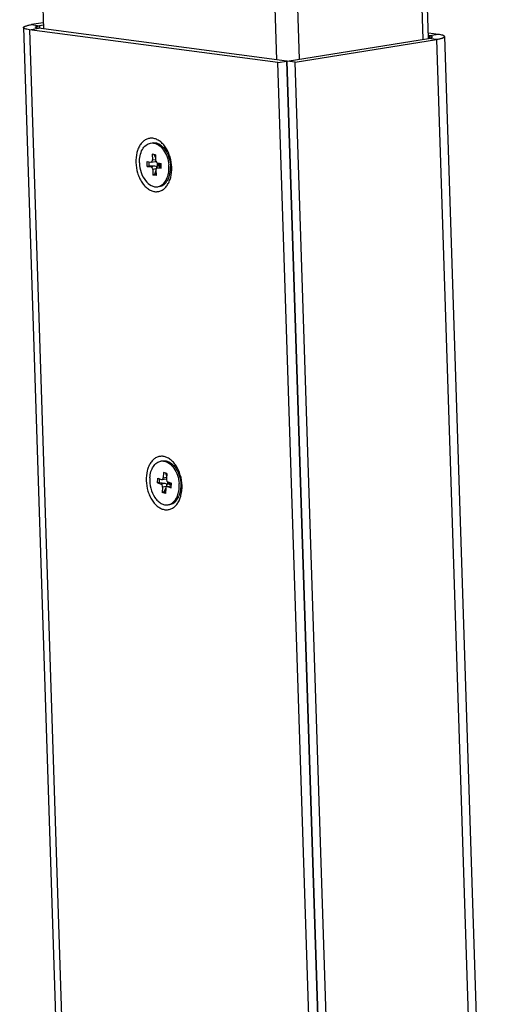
# Model space of a CAD drawing. Header units: millimetres. Extents: x 42 to 1167, y 41 to 792.
# Tile 36 of 55: x 654 to 685, y 190 to 251. Entities that reach past the tile are written whole.
import ezdxf

# ---------------------------------------------------------------- set-up
doc = ezdxf.new("R2010")
doc.units = ezdxf.units.MM
doc.header["$LTSCALE"] = 65.395
doc.layers.add('00_COMPONENTS', color=7, linetype='CONTINUOUS')

msp = doc.modelspace()

# ---------------------------------------------------------------- linework, layer by layer
at = {"layer": '00_COMPONENTS', "color": 7}
for p, q in [((654.4344, 296.0956), (655.9159, 250.4436)), ((679.8446, 249.8592), (678.7643, 283.1494)), ((654.6683, 250.5265), (658.8236, 122.4859)), ((670.4735, 248.3492), (655.0482, 250.3936)), ((655.9035, 250.8263), (655.1702, 250.7073)), ((671.0332, 248.44), (655.6079, 250.4844)), ((655.9082, 250.6801), (655.6689, 250.6412)), ((671.0664, 248.4356), (679.8349, 249.8576)), ((671.5651, 248.3695), (680.3336, 249.7915)), ((680.4557, 250.1052), (679.834, 250.1876)), ((679.896, 250.0145), (679.8393, 250.022)), ((680.8355, 249.9724), (684.9907, 121.9318)), ((670.4735, 248.3492), (671.0332, 248.44)), ((674.7771, 115.7368), (670.4735, 248.3492)), ((675.1907, 120.3299), (671.0332, 248.44)), ((675.2237, 120.3307), (671.0664, 248.4356)), ((671.5651, 248.3695), (671.0664, 248.4356)), ((675.8741, 115.5914), (671.5651, 248.3695)), ((662.6736, 242.6468), (662.6848, 242.3007)), ((662.873, 242.6204), (662.6736, 242.6468)), ((662.7815, 242.6325), (662.8789, 242.439)), ((662.873, 242.6204), (662.8843, 242.2743)), ((662.3668, 241.8999), (662.3572, 242.1965)), ((662.3572, 242.1965), (662.5899, 242.1656)), ((662.4867, 241.9145), (662.3668, 241.8999)), ((662.3668, 241.8999), (662.5995, 241.869)), ((662.4867, 241.9145), (662.4781, 242.1805)), ((662.8434, 241.9086), (662.4867, 241.9145)), ((662.5899, 242.1656), (662.609, 242.1662)), ((662.6091, 242.1659), (662.8655, 242.2075)), ((662.961, 241.8632), (663.1673, 242.0514)), ((662.9792, 241.8159), (663.2289, 241.8564)), ((662.9984, 241.8162), (662.9793, 241.8156)), ((662.9888, 242.1128), (663.2215, 242.0819)), ((662.9984, 241.8162), (663.2312, 241.7853)), ((663.0078, 241.9058), (663.001, 242.1132)), ((663.0676, 242.0646), (663.0078, 241.9058)), ((663.1721, 241.9031), (663.0078, 241.9058)), ((663.2072, 241.8794), (663.0078, 241.9058)), ((663.0472, 242.105), (663.0676, 242.0646)), ((663.2018, 242.0468), (663.0676, 242.0646)), ((663.1673, 242.0514), (663.1222, 242.0916)), ((663.1721, 241.9031), (663.1661, 242.0893)), ((663.1673, 242.0514), (663.1762, 242.0879)), ((663.2135, 241.8523), (663.1673, 242.0514)), ((663.2072, 241.8794), (663.1721, 241.9031)), ((663.2072, 241.8794), (663.2007, 242.0813)), ((663.2312, 241.7853), (663.2215, 242.0819)), ((662.7041, 241.7075), (662.7153, 241.3614)), ((662.8181, 241.4025), (662.7153, 241.3614)), ((662.9148, 241.335), (662.7153, 241.3614)), ((662.9051, 241.6333), (662.8181, 241.4025)), ((662.913, 241.3899), (662.8181, 241.4025)), ((662.9035, 241.6811), (662.9148, 241.335)), ((663.3791, 222.8784), (663.3562, 222.5406)), ((663.5778, 222.8089), (663.3791, 222.8784)), ((663.4948, 222.838), (663.5677, 222.6595)), ((663.5778, 222.8089), (663.5549, 222.4711)), ((662.9955, 222.2221), (663.0151, 222.5117)), ((663.1154, 222.2332), (662.9955, 222.2221)), ((662.9955, 222.2221), (663.2274, 222.141)), ((663.0151, 222.5117), (663.247, 222.4306)), ((663.1154, 222.2332), (663.1315, 222.471)), ((663.4712, 222.1806), (663.1154, 222.2332)), ((663.3151, 222.4329), (663.5463, 222.4704)), ((663.5843, 222.121), (663.768, 222.2483)), ((663.6352, 222.1563), (663.6444, 222.2916)), ((663.6897, 222.2699), (663.6352, 222.1563)), ((663.6445, 222.2916), (663.8763, 222.2105)), ((663.7992, 222.132), (663.8062, 222.235)), ((663.8393, 222.0461), (663.8149, 222.2319)), ((663.834, 222.0868), (663.8431, 222.2221)), ((663.8567, 221.9209), (663.8763, 222.2105)), ((663.3169, 221.9615), (663.294, 221.6236)), ((663.3992, 221.6641), (663.294, 221.6236)), ((663.4927, 221.5541), (663.294, 221.6236)), ((663.5098, 221.8948), (663.3992, 221.6641)), ((663.4978, 221.6296), (663.3992, 221.6641)), ((663.5156, 221.892), (663.4927, 221.5541)), ((663.591, 222.0053), (663.8565, 222.0483)), ((663.6248, 222.002), (663.8567, 221.9209)), ((663.834, 222.0868), (663.6352, 222.1563)), ((663.7992, 222.132), (663.6352, 222.1563)), ((663.834, 222.0868), (663.7992, 222.132))]:
    msp.add_line(p, q, dxfattribs=at)
at = {"layer": '00_COMPONENTS', "color": 4}
for p, q in [((670.4104, 248.5225), (668.9096, 294.7677)), ((671.8214, 248.558), (670.3207, 294.8007)), ((679.5079, 249.8046), (678.4275, 283.0948)), ((655.0482, 250.3936), (655.6079, 250.4844)), ((655.0482, 250.3936), (659.2034, 122.353)), ((655.1702, 250.7073), (655.6689, 250.6412)), ((655.6689, 250.6412), (655.6743, 250.4756)), ((680.3336, 249.7915), (679.8349, 249.8576)), ((680.4557, 250.1052), (679.896, 250.0145)), ((679.896, 250.0145), (679.9007, 249.8694)), ((680.3336, 249.7915), (684.4888, 121.7509)), ((662.8434, 241.9086), (662.5995, 241.869)), ((662.6848, 242.3007), (662.8824, 242.3328)), ((662.9984, 241.8162), (663.2289, 241.8535)), ((662.9109, 241.741), (662.7041, 241.7075)), ((663.3562, 222.5406), (663.5619, 222.574)), ((663.4712, 222.1806), (663.2274, 222.141)), ((663.5608, 222.001), (663.3169, 221.9615)), ((663.6248, 222.002), (663.8648, 222.0409))]:
    msp.add_line(p, q, dxfattribs=at)
at = {"layer": '00_COMPONENTS', "color": 7}
for centre, radius, start, end in [((661.6599, 241.8006), 2.0497, 4.496979, 5.257545), ((661.7168, 241.8047), 1.9926, 1.869439, 4.506619), ((662.9164, 241.2291), 0.6032, 279.332346, 289.251466), ((662.9115, 241.2434), 0.6183, 289.242202, 292.662685), ((663.3113, 222.9776), 0.6033, 89.204546, 99.103002), ((663.3111, 222.9614), 0.6195, 84.726159, 89.207982), ((663.1639, 222.5535), 0.1927, 348.432448, 356.162059), ((662.2496, 222.0229), 2.1015, 3.318588, 4.471972), ((662.4036, 222.0272), 1.9474, 356.185655, 2.221434), ((662.2776, 222.0245), 2.0735, 2.162399, 3.318874), ((663.5609, 221.4497), 0.598, 279.152524, 289.138709), ((663.5573, 221.4595), 0.6084, 289.152894, 294.892614)]:
    msp.add_arc(centre, radius, start, end, dxfattribs=at)
for centre, major_axis, ratio, start_param, end_param in [((662.8482, 241.7603), (0.1613, -0.0355), 0.8926326, 1.0085584, 1.7939565), ((662.829, 242.3535), (0.1613, -0.0355), 0.8926326, -1.1529867, -0.966204), ((662.8482, 241.7603), (0.0781, 0.1532), 0.5624661, -0.9674438, -0.5890633), ((663.5007, 222.6149), (0.1556, -0.0617), 0.8563403, -0.9618278, -0.9063364), ((663.4614, 222.0358), (0.1556, -0.0617), 0.8563403, 1.0530163, 1.8384144), ((663.4614, 222.0358), (0.0846, 0.1507), 0.6032736, -1.4646601, -0.6792619)]:
    msp.add_ellipse(centre, major_axis=major_axis, ratio=ratio, start_param=start_param, end_param=end_param, dxfattribs=at)
for points, knots in [([(654.6683, 250.5265), (654.6677, 250.5455), (654.6908, 250.5683), (654.7195, 250.5864), (654.7519, 250.6033), (654.8023, 250.6234), (654.8745, 250.646), (654.9611, 250.6678), (655.0612, 250.6887), (655.1325, 250.7012), (655.1702, 250.7073)], [0, 0, 0, 0, 0.1040476, 0.1439909, 0.1903112, 0.3025031, 0.4407136, 0.6040565, 0.7910969, 1, 1, 1, 1]), ([(655.0482, 250.3936), (654.9942, 250.4008), (654.8998, 250.4158), (654.7916, 250.4421), (654.7277, 250.4672), (654.6959, 250.4851), (654.6748, 250.504), (654.6686, 250.5196), (654.6683, 250.5265)], [0, 0, 0, 0, 0.3919957, 0.6885004, 0.7993694, 0.8857699, 0.9502448, 1, 1, 1, 1]), ([(655.4179, 250.5508), (655.4176, 250.5603), (655.4326, 250.5751), (655.4561, 250.5876), (655.485, 250.5994), (655.521, 250.6105), (655.5829, 250.6262), (655.6332, 250.6355), (655.6689, 250.6412)], [0, 0, 0, 0, 0.1040619, 0.1902543, 0.3024616, 0.4406912, 0.6040565, 1, 1, 1, 1]), ([(655.6079, 250.4844), (655.5809, 250.488), (655.5336, 250.4955), (655.4797, 250.5085), (655.4475, 250.5213), (655.4292, 250.5313), (655.4182, 250.5431), (655.4179, 250.5508)], [0, 0, 0, 0, 0.3931122, 0.6904614, 0.8016463, 0.8882929, 1, 1, 1, 1]), ([(679.8349, 249.8576), (679.8706, 249.8634), (679.9209, 249.8727), (679.9828, 249.8883), (680.0188, 249.8995), (680.0477, 249.9112), (680.0712, 249.9237), (680.0862, 249.9385), (680.0859, 249.948)], [0, 0, 0, 0, 0.3959435, 0.5593088, 0.6975384, 0.8097457, 0.8959381, 1, 1, 1, 1]), ([(680.0859, 249.948), (680.0856, 249.9558), (680.0747, 249.9676), (680.0563, 249.9775), (680.0242, 249.9903), (679.9702, 250.0033), (679.9229, 250.0109), (679.896, 250.0145)], [0, 0, 0, 0, 0.111707, 0.1983538, 0.3095386, 0.6068882, 1, 1, 1, 1]), ([(680.3336, 249.7915), (680.3713, 249.7976), (680.4426, 249.8101), (680.5427, 249.831), (680.6293, 249.8529), (680.7016, 249.8755), (680.7519, 249.8955), (680.7843, 249.9125), (680.813, 249.9305), (680.8361, 249.9533), (680.8355, 249.9724)], [0, 0, 0, 0, 0.2089031, 0.3959435, 0.5592864, 0.6974969, 0.8096888, 0.8560091, 0.8959524, 1, 1, 1, 1]), ([(680.8355, 249.9724), (680.8353, 249.9793), (680.829, 249.9949), (680.8079, 250.0137), (680.7761, 250.0316), (680.7122, 250.0567), (680.604, 250.0831), (680.5096, 250.0981), (680.4557, 250.1052)], [0, 0, 0, 0, 0.0497552, 0.11423, 0.2006306, 0.3114996, 0.6080043, 1, 1, 1, 1]), ([(663.8824, 241.8392), (663.8754, 242.0569), (663.8224, 242.382), (663.6734, 242.7829), (663.5281, 243.0523), (663.3539, 243.2819), (663.1566, 243.4632), (662.9429, 243.589), (662.72, 243.6531), (662.4969, 243.6509), (662.2849, 243.5814), (662.0941, 243.4491), (661.9316, 243.2613), (661.8024, 243.0262), (661.6763, 242.6518), (661.6483, 242.3429), (661.6551, 242.1344)], [0, 0, 0, 0, 0.1488426, 0.2217802, 0.2916192, 0.3571981, 0.4178366, 0.47353, 0.5251279, 0.5743791, 0.6236518, 0.6753082, 0.7310827, 0.7918091, 0.8574692, 1, 1, 1, 1]), ([(661.88, 242.1121), (661.8751, 242.2627), (661.898, 242.5525), (662.0318, 242.941), (662.2587, 243.232), (662.4708, 243.331), (662.5741, 243.3479)], [0, 0, 0, 0, 0.2952973, 0.563411, 0.7949217, 1, 1, 1, 1]), ([(662.6779, 243.3647), (662.7437, 243.3755), (662.8839, 243.3742), (663.1691, 243.2737), (663.4886, 242.9763), (663.7356, 242.4763), (663.8057, 242.087), (663.8122, 241.8866)], [0, 0, 0, 0, 0.0968512, 0.1995469, 0.433701, 0.7083515, 1, 1, 1, 1]), ([(662.7501, 243.3504), (662.8694, 243.3346), (663.1184, 243.223), (663.4082, 242.908), (663.6167, 242.4817), (663.6855, 242.1566), (663.701, 241.9884)], [0, 0, 0, 0, 0.2041008, 0.442682, 0.7135719, 1, 1, 1, 1]), ([(661.6551, 242.1344), (661.6621, 241.9166), (661.7151, 241.5915), (661.8641, 241.1906), (662.0094, 240.9212), (662.1837, 240.6916), (662.3809, 240.5103), (662.5946, 240.3845), (662.8175, 240.3204), (663.0406, 240.3227), (663.2526, 240.3922), (663.4434, 240.5245), (663.6059, 240.7122), (663.7351, 240.9474), (663.8612, 241.3218), (663.8892, 241.6307), (663.8824, 241.8392)], [0, 0, 0, 0, 0.1488426, 0.2217802, 0.2916192, 0.3571981, 0.4178366, 0.47353, 0.5251279, 0.5743791, 0.6236518, 0.6753082, 0.7310827, 0.7918091, 0.8574692, 1, 1, 1, 1]), ([(661.88, 242.1121), (661.8865, 241.9117), (661.9566, 241.5223), (662.2036, 241.0224), (662.5231, 240.725), (662.8083, 240.6245), (662.9485, 240.6232), (663.0142, 240.6339)], [0, 0, 0, 0, 0.2916482, 0.5662986, 0.800453, 0.9031488, 1, 1, 1, 1]), ([(662.7041, 241.7075), (662.7034, 241.727), (662.6941, 241.7909), (662.646, 241.8629), (662.5995, 241.869)], [0, 0, 0, 0, 0.2933761, 1, 1, 1, 1]), ([(662.6091, 242.1659), (662.626, 242.1688), (662.6482, 242.1832), (662.6614, 242.2029), (662.6647, 242.2087)], [0, 0, 0, 0, 0.7224804, 1, 1, 1, 1]), ([(662.6647, 242.2087), (662.6683, 242.215), (662.6815, 242.2439), (662.6856, 242.2764), (662.6848, 242.3007)], [0, 0, 0, 0, 0.2306183, 1, 1, 1, 1]), ([(662.8843, 242.2743), (662.8849, 242.2548), (662.8943, 242.1909), (662.9423, 242.1189), (662.9888, 242.1128)], [0, 0, 0, 0, 0.2933761, 1, 1, 1, 1]), ([(662.9793, 241.8158), (662.9559, 241.812), (662.9095, 241.769), (662.9025, 241.7121), (662.9035, 241.6811)], [0, 0, 0, 0, 0.4326697, 1, 1, 1, 1]), ([(663.1181, 240.6508), (663.2214, 240.6677), (663.4335, 240.7667), (663.6604, 241.0576), (663.7942, 241.4461), (663.8171, 241.7359), (663.8122, 241.8866)], [0, 0, 0, 0, 0.2050784, 0.4365892, 0.704703, 1, 1, 1, 1]), ([(663.1498, 240.6729), (663.2388, 240.71), (663.4104, 240.8363), (663.59, 241.1195), (663.6951, 241.4757), (663.7127, 241.7356), (663.7084, 241.8697)], [0, 0, 0, 0, 0.2078763, 0.4436189, 0.7109898, 1, 1, 1, 1]), ([(664.5242, 222.0646), (664.5171, 222.2823), (664.4641, 222.6074), (664.3152, 223.0083), (664.1698, 223.2777), (663.9956, 223.5073), (663.7983, 223.6886), (663.5846, 223.8144), (663.3617, 223.8785), (663.1387, 223.8763), (662.9266, 223.8068), (662.7358, 223.6745), (662.5734, 223.4867), (662.4441, 223.2516), (662.3181, 222.8772), (662.29, 222.5683), (662.2968, 222.3598)], [0, 0, 0, 0, 0.1488426, 0.2217802, 0.2916192, 0.3571981, 0.4178366, 0.47353, 0.5251279, 0.5743791, 0.6236518, 0.6753082, 0.7310827, 0.7918091, 0.8574692, 1, 1, 1, 1]), ([(662.5251, 222.5349), (662.5339, 222.6652), (662.5769, 222.9126), (662.7201, 223.2389), (662.9358, 223.4776), (663.1238, 223.5585), (663.2158, 223.5732)], [0, 0, 0, 0, 0.2933073, 0.5587422, 0.7906488, 1, 1, 1, 1]), ([(663.3197, 223.5901), (663.391, 223.6016), (663.5442, 223.5978), (663.766, 223.5103), (663.9713, 223.3517), (664.2186, 223.0492), (664.4231, 222.5607), (664.4652, 222.1304), (664.4506, 221.9145)], [0, 0, 0, 0, 0.0958092, 0.1981846, 0.3113998, 0.4362973, 0.7130235, 1, 1, 1, 1]), ([(663.368, 223.5782), (663.4905, 223.5669), (663.7496, 223.4585), (664.0494, 223.1365), (664.2636, 222.6968), (664.3311, 222.3606), (664.3447, 222.1867)], [0, 0, 0, 0, 0.2028297, 0.4411097, 0.7124494, 1, 1, 1, 1]), ([(662.2968, 222.3598), (662.3039, 222.142), (662.3569, 221.8169), (662.5058, 221.416), (662.6511, 221.1466), (662.8254, 220.917), (663.0227, 220.7357), (663.2364, 220.6099), (663.4593, 220.5458), (663.6823, 220.548), (663.8944, 220.6175), (664.0852, 220.7499), (664.2476, 220.9376), (664.3769, 221.1728), (664.5029, 221.5472), (664.5309, 221.8561), (664.5242, 222.0646)], [0, 0, 0, 0, 0.1488426, 0.2217802, 0.2916192, 0.3571981, 0.4178366, 0.47353, 0.5251279, 0.5743791, 0.6236518, 0.6753082, 0.7310827, 0.7918091, 0.8574692, 1, 1, 1, 1]), ([(662.5251, 222.5349), (662.5104, 222.3191), (662.5526, 221.8888), (662.7571, 221.4002), (663.0044, 221.0977), (663.2096, 220.9391), (663.4315, 220.8516), (663.5847, 220.8479), (663.656, 220.8593)], [0, 0, 0, 0, 0.2869768, 0.5637031, 0.6886005, 0.8018155, 0.9041908, 1, 1, 1, 1]), ([(663.2808, 222.4274), (663.2985, 222.4302), (663.3214, 222.4459), (663.3347, 222.4668), (663.338, 222.4729)], [0, 0, 0, 0, 0.720477, 1, 1, 1, 1]), ([(663.5549, 222.4711), (663.5536, 222.4518), (663.5577, 222.3842), (663.5977, 222.3079), (663.6445, 222.2916)], [0, 0, 0, 0, 0.2809394, 1, 1, 1, 1]), ([(663.3169, 221.9615), (663.3182, 221.9808), (663.3141, 222.0484), (663.2742, 222.1246), (663.2274, 222.141)], [0, 0, 0, 0, 0.2809394, 1, 1, 1, 1]), ([(663.591, 222.0052), (663.5703, 222.0019), (663.5283, 221.9677), (663.5175, 221.9188), (663.5156, 221.892)], [0, 0, 0, 0, 0.4380465, 1, 1, 1, 1]), ([(663.7598, 220.8762), (663.8518, 220.891), (664.0398, 220.9718), (664.2555, 221.2105), (664.3988, 221.5368), (664.4418, 221.7843), (664.4506, 221.9145)], [0, 0, 0, 0, 0.2093511, 0.4412575, 0.7066924, 1, 1, 1, 1]), ([(663.8134, 220.9076), (663.9707, 220.9806), (664.1702, 221.2066), (664.3043, 221.5713), (664.3392, 221.786), (664.3467, 221.8977)], [0, 0, 0, 0, 0.4458284, 0.7121908, 1, 1, 1, 1])]:
    msp.add_open_spline(points, degree=3, knots=knots, dxfattribs=at)
for points in [[(662.5741, 243.3479), (662.632, 243.3574), (662.6919, 243.3581), (662.7501, 243.3504)], [(663.247, 222.4306), (663.2577, 222.4268), (663.2696, 222.4256), (663.2808, 222.4274)], [(663.338, 222.4729), (663.3413, 222.4791), (663.3441, 222.4857), (663.3465, 222.4924)], [(663.3465, 222.4924), (663.3491, 222.4997), (663.3511, 222.5072), (663.3527, 222.5149)], [(663.6248, 222.002), (663.6141, 222.0057), (663.6022, 222.007), (663.591, 222.0052)]]:
    msp.add_open_spline(points, degree=3, dxfattribs=at)

doc.saveas('drawing.dxf')
